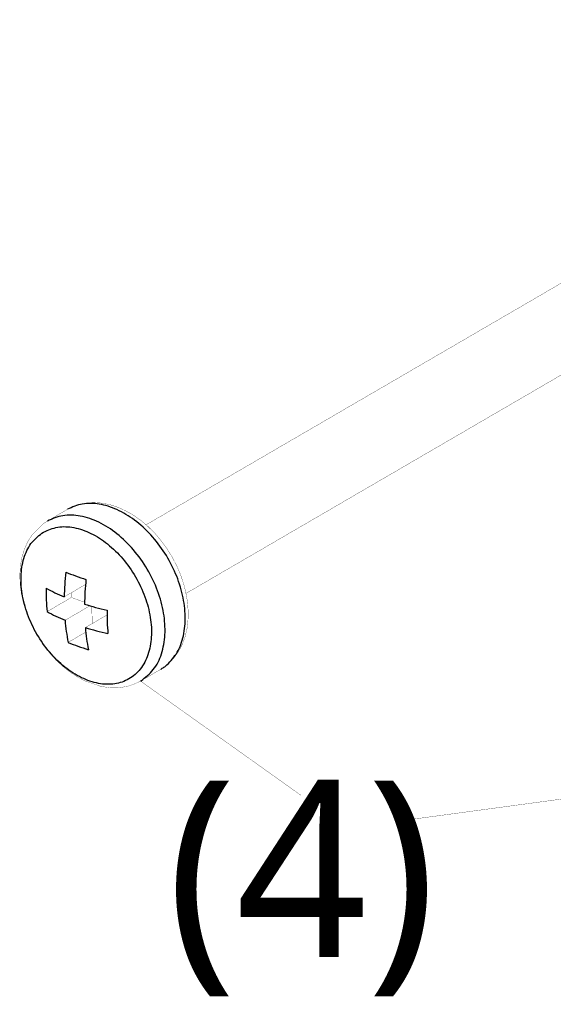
# Model space of a CAD drawing. Header units: millimetres. Extents: x -1449 to 178, y 1446 to 3804.
# Tile 4 of 20: x -1061 to -1031, y 1804 to 1860. Entities that reach past the tile are written whole.
import ezdxf

# ---------------------------------------------------------------- set-up
doc = ezdxf.new("R2010")
doc.units = ezdxf.units.MM
doc.layers.add('1', color=7, linetype='Continuous')
doc.styles.add('CHINESE', font='arial.ttf')

# ---------------------------------------------------------------- blocks, each defined once
blk = doc.blocks.new('124100000342A-M3X60___19', base_point=(235.313, 26.294))
at = {"color": 7, "linetype": 'Continuous', "const_width": 0.01}
for points in [[(240.088, 32.459), (272.87, 51.546)], [(241.599, 29.868), (274.54, 49.047)], [(237.501, 33.212), (237.22, 33.098)], [(237.581, 33.232), (237.501, 33.212)], [(237.799, 33.279), (237.581, 33.232)], [(238.106, 33.303), (237.799, 33.279)], [(238.141, 33.302), (238.106, 33.303)], [(238.416, 33.28), (238.141, 33.302)], [(238.727, 33.219), (238.416, 33.28)], [(238.89, 33.167), (238.727, 33.219)], [(239.034, 33.118), (238.89, 33.167)], [(239.335, 32.98), (239.034, 33.118)], [(236.358, 32.602), (237.119, 33.045)], [(237.22, 33.098), (237.119, 33.045)], [(239.627, 32.811), (239.335, 32.98)], [(239.909, 32.611), (239.627, 32.811)], [(236.2, 32.496), (235.772, 32.064)], [(236.261, 32.535), (236.2, 32.496)], [(236.358, 32.602), (236.261, 32.535)], [(240.151, 32.406), (239.909, 32.611)], [(240.43, 32.129), (240.151, 32.406)], [(235.772, 32.064), (235.63, 31.839)], [(240.664, 31.852), (240.43, 32.129)], [(235.609, 31.803), (235.484, 31.516)], [(235.63, 31.839), (235.609, 31.803)], [(240.88, 31.556), (240.664, 31.852)], [(235.484, 31.516), (235.393, 31.211)], [(241.073, 31.244), (240.88, 31.556)], [(235.339, 30.89), (235.318, 30.559)], [(235.377, 31.123), (235.339, 30.89)], [(235.393, 31.211), (235.377, 31.123)], [(241.243, 30.919), (241.073, 31.244)], [(241.388, 30.584), (241.243, 30.919)], [(235.318, 30.559), (235.329, 30.219)], [(241.505, 30.242), (241.388, 30.584)], [(235.329, 30.219), (235.371, 29.874)], [(236.997, 29.737), (237.801, 30.206)], [(241.581, 29.949), (241.505, 30.242)], [(235.371, 29.874), (235.445, 29.528)], [(237.258, 29.889), (237.264, 29.713)], [(241.652, 29.55), (241.581, 29.949)], [(235.445, 29.528), (235.549, 29.184)], [(236.345, 29.177), (237.264, 29.713)], [(237.027, 28.851), (237.968, 29.399)], [(237.264, 29.713), (237.765, 29.532)], [(241.679, 29.208), (241.652, 29.55)], [(235.549, 29.184), (235.68, 28.845)], [(237.794, 28.575), (238.615, 29.053)], [(238.036, 29.376), (238.055, 28.727)], [(241.674, 28.872), (241.679, 29.208)], [(235.68, 28.845), (235.838, 28.514)], [(241.638, 28.545), (241.674, 28.872)], [(235.838, 28.514), (236.02, 28.195)], [(237.142, 28.015), (237.81, 28.404)], [(241.564, 28.232), (241.622, 28.474)], [(241.622, 28.474), (241.638, 28.545)], [(236.02, 28.195), (236.224, 27.891)], [(241.367, 27.761), (241.456, 27.936)], [(241.456, 27.936), (241.564, 28.232)], [(236.224, 27.891), (236.449, 27.604)], [(236.449, 27.604), (236.693, 27.339)], [(241.133, 27.412), (241.313, 27.661)], [(241.313, 27.661), (241.367, 27.761)], [(236.693, 27.339), (236.954, 27.097)], [(240.674, 27.016), (240.918, 27.196)], [(240.918, 27.196), (241.032, 27.307)], [(241.032, 27.307), (241.133, 27.412)], [(236.954, 27.097), (237.229, 26.883)], [(237.229, 26.883), (237.517, 26.698)], [(240.641, 26.996), (239.88, 26.552)], [(240.641, 26.996), (240.661, 27.009)], [(240.661, 27.009), (240.674, 27.016)], [(237.517, 26.698), (237.813, 26.544)], [(237.813, 26.544), (238.342, 26.365)], [(239.417, 26.365), (239.64, 26.438)], [(239.64, 26.438), (239.731, 26.482)], [(239.731, 26.482), (239.88, 26.552)], [(238.342, 26.365), (238.427, 26.344)], [(238.427, 26.344), (238.738, 26.3)], [(238.738, 26.3), (238.856, 26.299)], [(238.856, 26.299), (239.047, 26.301)], [(239.047, 26.301), (239.35, 26.346)], [(239.35, 26.346), (239.417, 26.365)]]:
    blk.add_lwpolyline(points, dxfattribs=at)
at = {"color": 124, "linetype": 'Continuous'}
for points in [[(240.879, 27.165), (241.263, 27.64), (241.497, 28.264), (241.566, 28.999), (241.467, 29.798), (241.205, 30.611), (240.797, 31.387), (240.268, 32.077), (239.651, 32.638), (238.987, 33.034), (238.315, 33.24), (237.679, 33.244), (237.119, 33.045)], [(239.898, 26.563), (240.363, 26.985), (240.669, 27.578), (240.801, 28.305), (240.752, 29.118), (240.525, 29.962), (240.136, 30.78), (239.61, 31.516), (238.984, 32.122), (238.299, 32.556), (237.602, 32.789), (236.94, 32.804), (236.358, 32.602)], [(236.213, 32.182), (235.786, 31.807), (235.498, 31.269), (235.369, 30.603), (235.408, 29.856), (235.612, 29.079), (235.966, 28.324), (236.448, 27.643), (237.023, 27.082), (237.654, 26.68), (238.296, 26.463), (238.906, 26.448), (239.443, 26.634), (239.87, 27.009), (240.158, 27.547), (240.287, 28.213), (240.248, 28.959), (240.044, 29.737), (239.69, 30.492), (239.208, 31.173), (238.633, 31.734), (238.002, 32.136), (237.36, 32.353), (236.75, 32.368), (236.213, 32.182)]]:
    blk.add_spline(points, degree=3, dxfattribs=at)
at = {"color": 7, "linetype": 'Continuous'}
for points in [[(237.051, 30.672), (237.013, 30.2), (236.997, 29.737)], [(237.051, 30.672), (237.424, 30.528), (237.818, 30.396)], [(237.818, 30.396), (237.78, 29.924), (237.764, 29.46)], [(236.314, 30.063), (236.643, 29.894), (236.997, 29.737)], [(236.314, 30.063), (236.319, 29.614), (236.345, 29.177)], [(237.764, 29.46), (238.181, 29.34), (238.616, 29.233)], [(236.345, 29.177), (236.674, 29.009), (237.027, 28.851)], [(238.616, 29.233), (238.62, 28.784), (238.646, 28.348)], [(237.027, 28.851), (237.074, 28.425), (237.142, 28.015)], [(237.794, 28.575), (238.211, 28.455), (238.646, 28.348)], [(237.794, 28.575), (237.841, 28.149), (237.91, 27.739)], [(237.142, 28.015), (237.515, 27.871), (237.91, 27.739)], [(240.641, 26.996), (240.764, 27.075), (240.879, 27.165)], [(239.88, 26.552), (239.889, 26.558), (239.898, 26.563)]]:
    blk.add_spline(points, degree=3, dxfattribs=at)
blk = doc.blocks.new('40X40X56-Fan-tray-MODULE_1_6_5__21', base_point=(231.469, -13.755))
blk.add_blockref('124100000342A-M3X60___19', (235.313, 26.294))

msp = doc.modelspace()

# ---------------------------------------------------------------- linework, layer by layer
at = {"layer": '1', "color": 7, "linetype": 'Continuous', "const_width": 0.015}
for points in [[(-1045.251, 1815.632), (-1054.343, 1822.109)], [(-1039.652, 1814.177), (-1024.113, 1816.28)]]:
    msp.add_lwpolyline(points, dxfattribs=at)

# ---------------------------------------------------------------- block references
at = {"xscale": 1.5, "yscale": 1.5, "zscale": 1.5}
msp.add_blockref('40X40X56-Fan-tray-MODULE_1_6_5__21', (-1066.959, 1761.647), dxfattribs=at)

# ---------------------------------------------------------------- texts
at = {"color": 0, "lineweight": 0, "insert": (-1052.852, 1816.456), "char_height": 10, "width": 48.61204, "attachment_point": 1, "style": 'CHINESE'}
msp.add_mtext('{\\fMicrosoft JhengHei|b0|i0|c136|p0;(4)}', dxfattribs=at)

doc.saveas('drawing.dxf')
